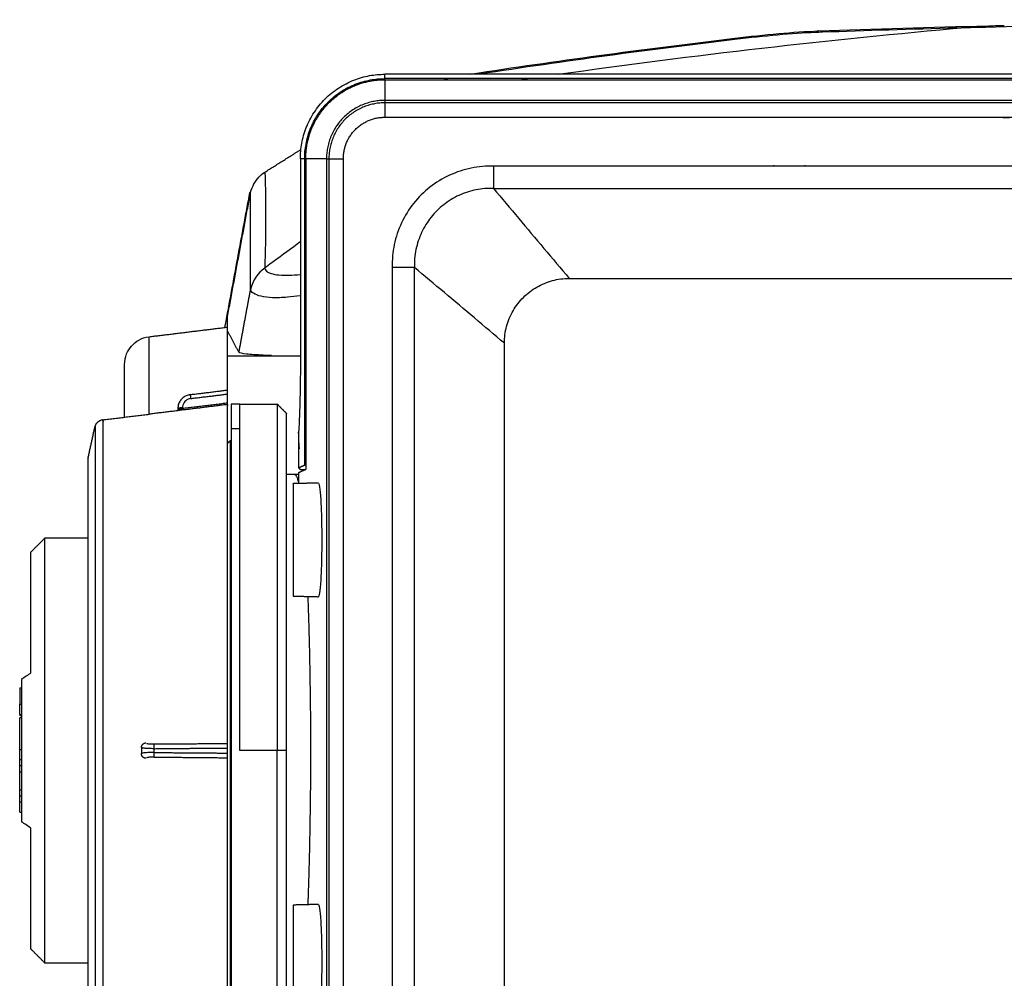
# Model space of a CAD drawing. Header units: millimetres. Extents: x 9946 to 11276, y -4769 to -3439.
# Tile 42 of 100: x 10764 to 10869, y -4265 to -4162. Entities that reach past the tile are written whole.
import ezdxf

# ---------------------------------------------------------------- set-up
doc = ezdxf.new("R2010")
doc.units = ezdxf.units.MM
doc.layers.add('ROXX NEO mini i_Fixture', color=7, linetype='Continuous', true_color=0x000000)

msp = doc.modelspace()

# ---------------------------------------------------------------- linework, layer by layer
at = {"layer": 'ROXX NEO mini i_Fixture', "color": 18, "lineweight": -3, "true_color": 0x000000}
for points, degree in [([(10867.09, -4163), (10872.96, -4162.85), (10878.91, -4162.58), (10884.73, -4162.21)], 3), ([(10821.46, -4168.04), (10835.96, -4165.99), (10850.46, -4164.32), (10864.96, -4163.05)], 3), ([(10840.34, -4164.3), (10841.96, -4164.11), (10844.97, -4163.78), (10847.68, -4163.6), (10848.94, -4163.55)], 3), ([(10849.31, -4163.41), (10849.19, -4163.42), (10849.07, -4163.46), (10848.94, -4163.55)], 3), ([(10848.94, -4163.55), (10849.18, -4163.54), (10849.42, -4163.53), (10849.67, -4163.52)], 3), ([(10849.7, -4163.52), (10854.27, -4163.36), (10859.2, -4163.2), (10864.03, -4163.07)], 3), ([(10864.96, -4163.05), (10865.67, -4163.03), (10866.38, -4163.01), (10867.09, -4163)], 3), ([(10867.09, -4163), (10867.16, -4162.95), (10867.21, -4162.92), (10867.27, -4162.89)], 3), ([(10813.06, -4167.99), (10822.16, -4166.61), (10831.25, -4165.38), (10840.34, -4164.3)], 3), ([(10840.34, -4164.19), (10840.34, -4164.19), (10840.34, -4164.23), (10840.34, -4164.3)], 3), ([(10931.61, -4168.04), (10867.28, -4168.04), (10802.94, -4168.04)], 2), ([(10802.94, -4168.51), (10802.94, -4168.27), (10802.94, -4168.04)], 2), ([(10813.01, -4167.88), (10813.04, -4167.88), (10813.06, -4167.91), (10813.06, -4167.99)], 3), ([(11069.34, -4168.51), (10936.14, -4168.51), (10802.94, -4168.51)], 2), ([(10802.94, -4168.62), (10802.94, -4169.7), (10802.94, -4170.78)], 2), ([(10802.94, -4168.62), (10936.14, -4168.62), (11069.34, -4168.62)], 2), ([(10809.14, -4168.62), (10809.32, -4168.58), (10809.49, -4168.54), (10809.67, -4168.5)], 3), ([(10817.38, -4168.62), (10817.65, -4168.58), (10817.92, -4168.55), (10818.19, -4168.51)], 3), ([(10802.94, -4170.83), (10802.94, -4170.96), (10802.94, -4171.09)], 2), ([(11069.34, -4171.09), (10936.14, -4171.09), (10802.94, -4171.09)], 2), ([(10802.94, -4171.09), (10802.94, -4171.86), (10802.94, -4172.63)], 2), ([(11069.34, -4170.83), (10936.15, -4170.83), (10802.96, -4170.83)], 2), ([(10802.94, -4172.63), (10936.14, -4172.63), (11069.34, -4172.63)], 2), ([(10870.32, -4172.63), (10869.88, -4172.66), (10869.44, -4172.7), (10869, -4172.74)], 3), ([(10794.49, -4175.75), (10794.55, -4175.71), (10794.62, -4175.67)], 2), ([(10793.92, -4177.06), (10793.92, -4188.14), (10793.92, -4199.23)], 2), ([(10794.38, -4177.06), (10794.15, -4177.06), (10793.92, -4177.06)], 2), ([(10794.38, -4209.77), (10794.38, -4193.42), (10794.38, -4177.06)], 2), ([(10796.66, -4177.06), (10795.58, -4177.06), (10794.5, -4177.06)], 2), ([(10794.5, -4177.06), (10794.5, -4193.64), (10794.5, -4210.23)], 2), ([(10796.71, -4177.06), (10796.71, -4240.26), (10796.71, -4303.46)], 2), ([(10796.71, -4177.06), (10796.84, -4177.06), (10796.97, -4177.06)], 2), ([(10796.97, -4177.06), (10796.97, -4240.26), (10796.97, -4303.46)], 2), ([(10796.97, -4177.06), (10797.74, -4177.06), (10798.51, -4177.06)], 2), ([(10798.51, -4303.46), (10798.51, -4240.26), (10798.51, -4177.06)], 2), ([(10790.13, -4178.49), (10790.19, -4180.16), (10790.24, -4183.53), (10790.18, -4186.97), (10790.11, -4188.7)], 3), ([(10814.54, -4177.86), (10813.77, -4177.83), (10812.16, -4177.97), (10809.8, -4178.74), (10807.69, -4180.03), (10805.95, -4181.77), (10804.64, -4183.86), (10803.86, -4186.21), (10803.72, -4187.85), (10803.74, -4188.67)], 3), ([(10814.54, -4177.86), (10814.54, -4179.04), (10814.54, -4180.23)], 2), ([(11057.73, -4177.86), (10936.14, -4177.86), (10814.54, -4177.86)], 2), ([(10785.86, -4195.08), (10787.19, -4187.87), (10788.53, -4180.65)], 2), ([(10788.6, -4180.67), (10788.58, -4180.66), (10788.56, -4180.66), (10788.53, -4180.65)], 3), ([(10814.54, -4180.23), (10813.93, -4180.21), (10812.68, -4180.31), (10810.83, -4180.9), (10809.18, -4181.92), (10807.82, -4183.27), (10806.8, -4184.91), (10806.2, -4186.73), (10806.08, -4188.02), (10806.1, -4188.67)], 3), ([(10814.54, -4180.23), (10815.44, -4181.29), (10817.24, -4183.43), (10819.93, -4186.64), (10821.74, -4188.77), (10822.64, -4189.84)], 3), ([(10814.54, -4180.23), (10936.14, -4180.23), (11057.73, -4180.23)], 2), ([(10788.58, -4190.99), (10788.59, -4185.83), (10788.6, -4180.67)], 2), ([(10790.11, -4188.75), (10789.37, -4189.26), (10788.86, -4190.03), (10788.58, -4191.04)], 3), ([(10803.74, -4188.67), (10803.74, -4240.26), (10803.74, -4291.86)], 2), ([(10806.1, -4188.67), (10804.92, -4188.67), (10803.74, -4188.67)], 2), ([(10815.71, -4196.76), (10814.64, -4195.86), (10812.52, -4194.05), (10809.31, -4191.36), (10807.17, -4189.57), (10806.1, -4188.67)], 3), ([(10806.1, -4291.86), (10806.1, -4240.26), (10806.1, -4188.67)], 2), ([(10815.71, -4196.76), (10815.71, -4196.16), (10815.87, -4194.95), (10816.57, -4193.26), (10817.69, -4191.81), (10819.14, -4190.7), (10820.83, -4190), (10822.03, -4189.84), (10822.64, -4189.84)], 3), ([(10822.64, -4189.84), (10936.14, -4189.84), (11049.64, -4189.84)], 2), ([(10788.57, -4191.05), (10787.95, -4194.37), (10787.34, -4197.7)], 2), ([(10786.14, -4195.04), (10786.14, -4194.49), (10786.14, -4193.94)], 2), ([(10786.14, -4201.76), (10786.14, -4198.4), (10786.14, -4195.04)], 2), ([(10777.77, -4204.34), (10777.77, -4200.21), (10777.77, -4196.07)], 2), ([(10787.34, -4197.7), (10786.74, -4196.57), (10786.14, -4195.43)], 2), ([(10815.71, -4283.76), (10815.71, -4240.26), (10815.71, -4196.76)], 2), ([(10793.94, -4198.13), (10790.04, -4198.13), (10786.14, -4198.13)], 2), ([(10793.92, -4199.23), (10793.92, -4199.82), (10793.91, -4200.96), (10793.88, -4202.53), (10793.84, -4203.95), (10793.79, -4205.2), (10793.75, -4205.9), (10793.73, -4206.22)], 3), ([(10782.16, -4202.25), (10782.01, -4202.27), (10781.72, -4202.35), (10781.36, -4202.58), (10781.08, -4202.89), (10780.89, -4203.27), (10780.84, -4203.58), (10780.84, -4203.74)], 3), ([(10782.2, -4202.67), (10782.1, -4202.69), (10781.92, -4202.74), (10781.67, -4202.89), (10781.49, -4203.1), (10781.36, -4203.35), (10781.33, -4203.56), (10781.33, -4203.67)], 3), ([(10782.16, -4202.25), (10784.15, -4202.01), (10786.14, -4201.76)], 2), ([(10782.2, -4202.67), (10784.17, -4202.43), (10786.14, -4202.19)], 2), ([(10786.14, -4202.19), (10786.14, -4201.91), (10786.14, -4201.76), (10786.14, -4201.76)], 3), ([(10786.14, -4203.26), (10786.14, -4202.72), (10786.14, -4202.19)], 2), ([(10786.14, -4203.31), (10781.96, -4203.83), (10777.77, -4204.34)], 2), ([(10780.84, -4203.74), (10780.84, -4203.81), (10780.84, -4203.88)], 2), ([(10786.14, -4203.16), (10783.73, -4203.46), (10781.33, -4203.75)], 2), ([(10781.33, -4203.67), (10781.33, -4203.76), (10781.33, -4203.85)], 2), ([(10786.14, -4203.27), (10786.14, -4203.29), (10786.14, -4203.31)], 2), ([(10787.44, -4203.26), (10786.99, -4203.26), (10786.54, -4203.26)], 2), ([(10787.44, -4203.26), (10789.44, -4203.26), (10791.44, -4203.26)], 2), ([(10791.44, -4203.26), (10791.94, -4203.76), (10792.44, -4204.26)], 2), ([(10772.84, -4204.94), (10775.31, -4204.64), (10777.77, -4204.34)], 2), ([(10780.84, -4203.88), (10780.84, -4203.89), (10780.96, -4203.89), (10781.16, -4203.87), (10781.33, -4203.85)], 3), ([(10786.54, -4205.86), (10786.99, -4205.86), (10787.44, -4205.86)], 2), ([(10793.73, -4206.22), (10793.73, -4208.14), (10793.73, -4210.06)], 2), ([(10786.16, -4207.45), (10786.3, -4207.3), (10786.44, -4207.16)], 2), ([(10786.44, -4207.16), (10786.49, -4207.16), (10786.54, -4207.16)], 2), ([(10793.73, -4210.06), (10794.05, -4209.91), (10794.38, -4209.77)], 2), ([(10793.73, -4210.06), (10793.83, -4210.17), (10793.94, -4210.27)], 2), ([(10794.38, -4209.77), (10794.39, -4209.76), (10794.44, -4209.76), (10794.51, -4209.76)], 3), ([(10792.44, -4210.76), (10792.86, -4210.76), (10793.29, -4210.76)], 2), ([(10793.29, -4210.76), (10793.51, -4210.76), (10793.73, -4210.76)], 2), ([(10793.29, -4210.76), (10793.36, -4210.76), (10793.51, -4210.92), (10793.65, -4211.39), (10793.73, -4211.71)], 3), ([(10793.73, -4210.57), (10794.11, -4210.4), (10794.5, -4210.23)], 2), ([(10793.73, -4210.57), (10793.73, -4211.14), (10793.73, -4211.71)], 2), ([(10794.43, -4210.27), (10794.19, -4210.27), (10793.94, -4210.27)], 2), ([(10794.27, -4210.33), (10794.27, -4210.31), (10794.27, -4210.28), (10794.26, -4210.26)], 3), ([(10795.84, -4211.69), (10794.49, -4211.73), (10793.14, -4211.76)], 2), ([(10795.84, -4211.69), (10795.88, -4211.69), (10795.98, -4211.95), (10796.1, -4213.33), (10796.19, -4215.51), (10796.21, -4217.76), (10796.19, -4220.01), (10796.1, -4222.19), (10795.98, -4223.58), (10795.88, -4223.83), (10795.84, -4223.83)], 3), ([(10793.14, -4223.76), (10794.49, -4223.8), (10795.84, -4223.83)], 2), ([(10763.94, -4235.31), (10764.04, -4235.31), (10764.14, -4235.31)], 2), ([(10777.2, -4239.47), (10777.2, -4239.46), (10777.2, -4239.46), (10777.21, -4239.46)], 3), ([(10777.5, -4239.49), (10777.52, -4239.5), (10777.56, -4239.51), (10777.65, -4239.53), (10777.73, -4239.54), (10777.82, -4239.55), (10777.92, -4239.55), (10778.03, -4239.56), (10778.15, -4239.56), (10778.25, -4239.56), (10778.3, -4239.56)], 3), ([(10778.3, -4239.56), (10782.22, -4239.53), (10786.14, -4239.5)], 2), ([(10786.14, -4239.5), (10786.14, -4239.42), (10786.14, -4239.34)], 2), ([(10786.14, -4239.99), (10786.14, -4239.7), (10786.14, -4239.54), (10786.14, -4239.5)], 3), ([(10776.94, -4239.93), (10776.94, -4240.24), (10776.94, -4240.55)], 2), ([(10778.26, -4240.47), (10778.11, -4240.47), (10777.82, -4240.47), (10777.46, -4240.49), (10777.18, -4240.51), (10776.99, -4240.55), (10776.94, -4240.58), (10776.94, -4240.59)], 3), ([(10778.26, -4240.06), (10778.18, -4240.06), (10778.03, -4240.06), (10777.84, -4240.05), (10777.68, -4240.05), (10777.54, -4240.04), (10777.4, -4240.03), (10777.27, -4240.02), (10777.15, -4240), (10777.04, -4239.98), (10776.99, -4239.97), (10776.97, -4239.96)], 3), ([(10778.26, -4240.06), (10782.2, -4240.02), (10786.14, -4239.99)], 2), ([(10778.26, -4240.06), (10778.26, -4240.26), (10778.26, -4240.47)], 2), ([(10778.26, -4240.47), (10782.2, -4240.5), (10786.14, -4240.53)], 2), ([(10786.14, -4240.53), (10786.14, -4240.26), (10786.14, -4239.99)], 2), ([(10786.14, -4241.03), (10786.14, -4240.98), (10786.14, -4240.82), (10786.14, -4240.53)], 3), ([(10791.44, -4240.26), (10789.44, -4240.26), (10787.44, -4240.26)], 2), ([(10792.44, -4240.26), (10791.94, -4240.26), (10791.44, -4240.26)], 2), ([(10763.94, -4241.21), (10764.04, -4241.21), (10764.14, -4241.21)], 2), ([(10778.3, -4240.96), (10778.2, -4240.96), (10778.02, -4240.96), (10777.77, -4240.98), (10777.59, -4241.01), (10777.5, -4241.03), (10777.47, -4241.04)], 3), ([(10778.3, -4240.96), (10782.22, -4240.99), (10786.14, -4241.03)], 2), ([(10786.14, -4241.19), (10786.14, -4241.11), (10786.14, -4241.03)], 2), ([(10763.94, -4241.87), (10764.04, -4241.87), (10764.14, -4241.87)], 2), ([(10763.94, -4242.52), (10764.04, -4242.52), (10764.14, -4242.52)], 2), ([(10763.94, -4244.45), (10764.04, -4244.45), (10764.14, -4244.45)], 2), ([(10763.94, -4245.1), (10764.04, -4245.1), (10764.14, -4245.1)], 2), ([(10763.94, -4245.75), (10764.04, -4245.75), (10764.14, -4245.75)], 2), ([(10795.84, -4256.69), (10794.49, -4256.73), (10793.14, -4256.76)], 2), ([(10795.84, -4256.69), (10795.88, -4256.69), (10795.98, -4256.95), (10796.1, -4258.33), (10796.19, -4260.51), (10796.21, -4262.76), (10796.19, -4265.01), (10796.1, -4267.19), (10795.98, -4268.58), (10795.88, -4268.83), (10795.84, -4268.83)], 3)]:
    msp.add_open_spline(points, degree=degree, dxfattribs=at)
at = {"layer": 'ROXX NEO mini i_Fixture', "color": 18, "true_color": 0x000000}
for points, knots in [([(10840.34, -4164.19), (10841.89, -4164.01), (10843.48, -4163.83), (10845.02, -4163.69), (10846.45, -4163.57), (10847.93, -4163.46), (10849.31, -4163.41)], [0.29727, 0.29727, 0.29727, 0.29727, 5.016381, 5.016381, 5.016381, 9.421248, 9.421248, 9.421248, 9.421248]), ([(10840.34, -4164.19), (10841.89, -4164.01), (10843.48, -4163.83), (10845.02, -4163.69), (10846.45, -4163.57), (10847.93, -4163.46), (10849.31, -4163.41)], [0.29727, 0.29727, 0.29727, 0.29727, 5.016381, 5.016381, 5.016381, 9.421248, 9.421248, 9.421248, 9.421248]), ([(10763.94, -4236.4), (10763.94, -4236.36), (10763.94, -4236.19), (10763.94, -4235.78), (10763.94, -4235.47), (10763.94, -4235.31)], [1.266652, 1.266652, 1.266652, 1.266652, 1.673362, 2.121747, 2.624571, 2.624571, 2.624571, 2.624571]), ([(10763.94, -4236.4), (10763.94, -4236.36), (10763.94, -4236.19), (10763.94, -4235.78), (10763.94, -4235.47), (10763.94, -4235.31)], [1.266652, 1.266652, 1.266652, 1.266652, 1.673362, 2.121747, 2.624571, 2.624571, 2.624571, 2.624571]), ([(10763.94, -4240.14), (10763.94, -4240.12), (10763.94, -4240.02), (10763.94, -4239.69), (10763.94, -4239.11), (10763.94, -4238.47), (10763.94, -4237.82), (10763.94, -4237.25), (10763.94, -4236.86), (10763.94, -4236.78), (10763.94, -4236.77)], [0.246368, 0.246368, 0.246368, 0.246368, 0.603969, 1.184377, 1.794196, 2.47743, 3.155861, 3.7629, 4.343125, 4.947625, 4.947625, 4.947625, 4.947625]), ([(10763.94, -4240.14), (10763.94, -4240.12), (10763.94, -4240.02), (10763.94, -4239.69), (10763.94, -4239.11), (10763.94, -4238.47), (10763.94, -4237.82), (10763.94, -4237.25), (10763.94, -4236.86), (10763.94, -4236.78), (10763.94, -4236.77)], [0.246368, 0.246368, 0.246368, 0.246368, 0.603969, 1.184377, 1.794196, 2.47743, 3.155861, 3.7629, 4.343125, 4.947625, 4.947625, 4.947625, 4.947625])]:
    msp.add_open_spline(points, degree=3, knots=knots, dxfattribs=at)
for points, degree in [([(10849.31, -4163.41), (10855.09, -4163.2), (10861.4, -4163.02), (10867.27, -4162.87)], 3), ([(10849.31, -4163.41), (10855.09, -4163.2), (10861.4, -4163.02), (10867.27, -4162.87)], 3), ([(10864.96, -4163.05), (10865.21, -4163.03), (10865.72, -4162.99), (10866.49, -4162.94), (10867.01, -4162.91), (10867.27, -4162.89)], 3), ([(10864.96, -4163.05), (10865.21, -4163.03), (10865.72, -4162.99), (10866.49, -4162.94), (10867.01, -4162.91), (10867.27, -4162.89)], 3), ([(10867.27, -4162.89), (10867.88, -4162.86), (10868.5, -4162.84), (10869.11, -4162.82)], 3), ([(10867.27, -4162.89), (10867.88, -4162.86), (10868.5, -4162.84), (10869.11, -4162.82)], 3), ([(10867.38, -4162.87), (10867.47, -4162.87), (10867.53, -4162.91), (10867.58, -4163)], 3), ([(10867.38, -4162.87), (10867.47, -4162.87), (10867.53, -4162.91), (10867.58, -4163)], 3), ([(10813.01, -4167.88), (10822.02, -4166.51), (10831.29, -4165.26), (10840.34, -4164.19)], 3), ([(10813.01, -4167.88), (10822.02, -4166.51), (10831.29, -4165.26), (10840.34, -4164.19)], 3), ([(10812.04, -4168.04), (10812.36, -4167.98), (10812.69, -4167.93), (10813.01, -4167.88)], 3), ([(10812.04, -4168.04), (10812.36, -4167.98), (10812.69, -4167.93), (10813.01, -4167.88)], 3), ([(10790.13, -4178.49), (10792.06, -4177.28), (10794, -4176.06)], 2), ([(10790.13, -4178.49), (10792.06, -4177.28), (10794, -4176.06)], 2), ([(10788.6, -4180.65), (10788.7, -4180.32), (10788.94, -4179.72), (10789.45, -4179.01), (10789.89, -4178.65), (10790.13, -4178.49)], 3), ([(10788.6, -4180.65), (10788.7, -4180.32), (10788.94, -4179.72), (10789.45, -4179.01), (10789.89, -4178.65), (10790.13, -4178.49)], 3), ([(10788.53, -4180.65), (10788.53, -4180.65), (10788.56, -4180.64), (10788.61, -4180.61)], 3), ([(10788.53, -4180.65), (10788.53, -4180.65), (10788.56, -4180.64), (10788.61, -4180.61)], 3), ([(10788.6, -4180.66), (10788.6, -4180.65), (10788.6, -4180.65)], 2), ([(10788.6, -4180.66), (10788.6, -4180.65), (10788.6, -4180.65)], 2), ([(10786.14, -4193.94), (10787.37, -4187.3), (10788.6, -4180.67)], 2), ([(10786.14, -4193.94), (10787.37, -4187.3), (10788.6, -4180.67)], 2), ([(10777.77, -4196.07), (10781.96, -4195.56), (10786.14, -4195.04)], 2), ([(10777.77, -4196.07), (10781.96, -4195.56), (10786.14, -4195.04)], 2), ([(10785.9, -4195.13), (10785.86, -4195.12), (10785.85, -4195.11), (10785.85, -4195.09)], 3), ([(10785.9, -4195.13), (10785.86, -4195.12), (10785.85, -4195.11), (10785.85, -4195.09)], 3), ([(10785.86, -4195.08), (10785.88, -4195.11), (10785.9, -4195.13)], 2), ([(10785.86, -4195.08), (10785.88, -4195.11), (10785.9, -4195.13)], 2), ([(10775.14, -4199.05), (10775.14, -4198.17), (10775.77, -4196.95), (10776.89, -4196.18), (10777.77, -4196.07)], 3), ([(10775.14, -4199.05), (10775.14, -4198.17), (10775.77, -4196.95), (10776.89, -4196.18), (10777.77, -4196.07)], 3), ([(10775.14, -4204.65), (10775.14, -4201.85), (10775.14, -4199.05)], 2), ([(10775.14, -4204.65), (10775.14, -4201.85), (10775.14, -4199.05)], 2), ([(10771.24, -4209.03), (10771.61, -4207.36), (10771.98, -4205.68)], 2), ([(10771.24, -4209.03), (10771.61, -4207.36), (10771.98, -4205.68)], 2), ([(10765.14, -4219.06), (10765.89, -4218.31), (10766.64, -4217.56)], 2), ([(10765.14, -4219.06), (10765.89, -4218.31), (10766.64, -4217.56)], 2), ([(10766.64, -4217.56), (10768.95, -4217.56), (10771.25, -4217.56)], 2), ([(10766.64, -4217.56), (10768.95, -4217.56), (10771.25, -4217.56)], 2), ([(10765.14, -4231.96), (10764.97, -4232.08), (10764.63, -4232.32), (10764.3, -4232.55), (10764.14, -4232.66)], 3), ([(10765.14, -4231.96), (10764.97, -4232.08), (10764.63, -4232.32), (10764.3, -4232.55), (10764.14, -4232.66)], 3), ([(10763.94, -4233.57), (10763.94, -4234.44), (10763.94, -4235.31)], 2), ([(10763.94, -4233.57), (10763.94, -4234.44), (10763.94, -4235.31)], 2), ([(10763.94, -4233.57), (10764.04, -4233.57), (10764.14, -4233.57)], 2), ([(10763.94, -4233.57), (10764.04, -4233.57), (10764.14, -4233.57)], 2), ([(10763.94, -4236.4), (10763.94, -4236.46), (10763.94, -4236.52)], 2), ([(10763.94, -4236.4), (10763.94, -4236.46), (10763.94, -4236.52)], 2), ([(10764.14, -4236.44), (10764.04, -4236.44), (10763.94, -4236.44)], 2), ([(10764.14, -4236.44), (10764.04, -4236.44), (10763.94, -4236.44)], 2), ([(10763.94, -4236.52), (10764.04, -4236.52), (10764.14, -4236.52)], 2), ([(10763.94, -4236.52), (10764.04, -4236.52), (10764.14, -4236.52)], 2), ([(10764.14, -4236.77), (10764.04, -4236.77), (10763.94, -4236.77)], 2), ([(10764.14, -4236.77), (10764.04, -4236.77), (10763.94, -4236.77)], 2), ([(10763.94, -4241.21), (10763.94, -4240.68), (10763.94, -4240.14)], 2), ([(10763.94, -4241.21), (10763.94, -4240.68), (10763.94, -4240.14)], 2), ([(10763.94, -4240.14), (10764.04, -4240.14), (10764.14, -4240.14)], 2), ([(10763.94, -4240.14), (10764.04, -4240.14), (10764.14, -4240.14)], 2), ([(10763.94, -4241.87), (10763.94, -4241.54), (10763.94, -4241.21)], 2), ([(10763.94, -4241.87), (10763.94, -4241.54), (10763.94, -4241.21)], 2), ([(10763.94, -4242.52), (10763.94, -4242.19), (10763.94, -4241.87)], 2), ([(10763.94, -4242.52), (10763.94, -4242.19), (10763.94, -4241.87)], 2), ([(10763.94, -4244.45), (10763.94, -4243.48), (10763.94, -4242.52)], 2), ([(10763.94, -4244.45), (10763.94, -4243.48), (10763.94, -4242.52)], 2), ([(10763.94, -4245.1), (10763.94, -4244.77), (10763.94, -4244.45)], 2), ([(10763.94, -4245.1), (10763.94, -4244.77), (10763.94, -4244.45)], 2), ([(10763.94, -4245.75), (10763.94, -4245.43), (10763.94, -4245.1)], 2), ([(10763.94, -4245.75), (10763.94, -4245.43), (10763.94, -4245.1)], 2), ([(10763.94, -4246.83), (10763.94, -4246.29), (10763.94, -4245.75)], 2), ([(10763.94, -4246.83), (10763.94, -4246.29), (10763.94, -4245.75)], 2), ([(10763.94, -4246.83), (10764.04, -4246.83), (10764.14, -4246.83)], 2), ([(10763.94, -4246.83), (10764.04, -4246.83), (10764.14, -4246.83)], 2), ([(10765.14, -4248.56), (10764.97, -4248.44), (10764.63, -4248.21), (10764.3, -4247.98), (10764.14, -4247.86)], 3), ([(10765.14, -4248.56), (10764.97, -4248.44), (10764.63, -4248.21), (10764.3, -4247.98), (10764.14, -4247.86)], 3), ([(10766.64, -4262.96), (10765.89, -4262.21), (10765.14, -4261.46)], 2), ([(10766.64, -4262.96), (10765.89, -4262.21), (10765.14, -4261.46)], 2), ([(10771.25, -4262.96), (10768.94, -4262.96), (10766.64, -4262.96)], 2), ([(10771.25, -4262.96), (10768.94, -4262.96), (10766.64, -4262.96)], 2)]:
    msp.add_open_spline(points, degree=degree, dxfattribs=at)
at = {"layer": 'ROXX NEO mini i_Fixture', "color": 18, "lineweight": -3, "true_color": 0x000000}
for points, weights in [([(10793.92, -4177.06), (10793.92, -4168.04), (10802.94, -4168.04)], [1, 0.707106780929, 1]), ([(10794.38, -4177.06), (10794.38, -4168.51), (10802.94, -4168.51)], [1, 0.707106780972, 1]), ([(10799.11, -4169.54), (10800.91, -4168.62), (10802.94, -4168.62)], [0.874965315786, 0.909550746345, 1]), ([(10802.94, -4168.62), (10802.94, -4168.52), (10802.94, -4168.51)], [0.886229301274, 0.919033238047, 1]), ([(10794.5, -4177.06), (10794.5, -4171.89), (10799.11, -4169.54)], [1, 0.797556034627, 0.874965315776]), ([(10802.94, -4170.83), (10796.71, -4170.83), (10796.71, -4177.06)], [1, 0.707106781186, 1]), ([(10802.94, -4171.09), (10796.97, -4171.09), (10796.97, -4177.06)], [1, 0.707106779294, 1]), ([(10798.51, -4177.06), (10798.51, -4172.63), (10802.94, -4172.63)], [1, 0.707106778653, 1]), ([(10794.38, -4177.06), (10794.4, -4177.06), (10794.51, -4177.06)], [1, 0.915351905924, 0.883345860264]), ([(10844.49, -4177.86), (10844.49, -4177.81), (10844.49, -4177.76)], [0.976236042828, 0.98759240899, 1]), ([(10847.79, -4177.76), (10847.79, -4177.81), (10847.79, -4177.86)], [1, 0.98759240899, 0.976236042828]), ([(10782.16, -4202.25), (10782.15, -4202.25), (10782.2, -4202.67)], [1, 0.758237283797, 1]), ([(10781.33, -4203.67), (10780.84, -4203.67), (10780.84, -4203.74)], [1, 0.716301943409, 1]), ([(10786.14, -4239.34), (10786.14, -4205.1), (10786.14, -4203.31)], [1, 0.733931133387, 1]), ([(10786.54, -4203.26), (10786.54, -4203.26), (10786.54, -4205.86)], [1, 0.982287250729, 1]), ([(10787.44, -4205.86), (10787.44, -4203.26), (10787.44, -4203.26)], [1, 0.982287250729, 1]), ([(10791.44, -4203.26), (10791.44, -4203.26), (10791.44, -4240.26)], [1, 0.707106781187, 1]), ([(10792.44, -4240.26), (10792.44, -4204.26), (10792.44, -4204.26)], [1, 0.707106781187, 1]), ([(10771.99, -4205.69), (10772.14, -4205), (10772.84, -4204.92)], [1, 0.816478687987, 1]), ([(10787.44, -4240.26), (10787.44, -4215.12), (10787.44, -4205.86)], [1, 0.827080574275, 1]), ([(10776.94, -4239.93), (10776.94, -4239.45), (10777.43, -4239.44)], [1, 0.716301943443, 1]), ([(10776.99, -4240.82), (10776.94, -4240.71), (10776.94, -4240.59)], [0.878492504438, 0.911867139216, 1]), ([(10778.3, -4239.56), (10778.25, -4239.63), (10778.26, -4240.06)], [1, 0.758237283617, 1]), ([(10778.26, -4240.47), (10778.25, -4240.9), (10778.3, -4240.96)], [1, 0.758237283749, 1]), ([(10792.44, -4276.26), (10792.44, -4276.26), (10792.44, -4240.26)], [1, 0.707106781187, 1]), ([(10777.43, -4241.09), (10777.15, -4241.08), (10777.01, -4240.84)], [1, 0.814925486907, 0.87132302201]), ([(10786.14, -4277.25), (10786.14, -4276.37), (10786.14, -4241.19)], [1, 0.724580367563, 1]), ([(10786.14, -4249.49), (10786.15, -4249.49), (10786.16, -4249.49)], [0.97553082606, 0.973141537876, 0.970799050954])]:
    msp.add_rational_spline(points, weights, degree=2, dxfattribs=at)
for points, knots in [([(10790.11, -4188.7), (10790.17, -4188.65), (10791.21, -4187.89), (10792.48, -4186.96), (10793.7, -4186.07), (10793.94, -4185.89)], [-14.606239, -14.606239, -14.606239, -14.606239, -14.356695, -10.423897, -9.464795, -9.464795, -9.464795, -9.464795]), ([(10790.11, -4188.75), (10790.13, -4188.96), (10790.59, -4189.39), (10792.23, -4189.56), (10793.5, -4189.46), (10793.92, -4189.41)], [0, 0, 0, 0, 3.219119, 6.438238, 7.90084, 7.90084, 7.90084, 7.90084]), ([(10793.92, -4191.69), (10793.43, -4191.76), (10792.32, -4191.9), (10790.89, -4191.93), (10789.66, -4191.78), (10788.84, -4191.45), (10788.61, -4191.17), (10788.58, -4191.04)], [-10.054657, -10.054657, -10.054657, -10.054657, -8.521165, -6.390874, -4.260583, -2.130291, 0, 0, 0, 0]), ([(10787.34, -4197.7), (10787.37, -4197.78), (10788.03, -4197.89), (10789.45, -4197.99), (10790.52, -4198.04), (10790.84, -4198.05)], [0, 0, 0, 0, 3.325496, 6.650992, 7.966724, 7.966724, 7.966724, 7.966724]), ([(10781.33, -4203.75), (10781.16, -4203.77), (10780.99, -4203.8), (10780.88, -4203.82), (10780.86, -4203.83)], [0, 0, 0, 0, 0.4036525, 0.675022, 0.675022, 0.675022, 0.675022]), ([(10793.84, -4208.05), (10793.84, -4208.02), (10793.81, -4207.88), (10793.77, -4207.36), (10793.75, -4206.65), (10793.73, -4206.25)], [1.115942, 1.115942, 1.115942, 1.115942, 1.997463, 3.994925, 5.726132, 5.726132, 5.726132, 5.726132]), ([(10794.74, -4256.72), (10794.77, -4255.99), (10794.84, -4254.08), (10794.92, -4250.97), (10795.01, -4246.21), (10795.06, -4240.26), (10795.01, -4234.31), (10794.92, -4229.55), (10794.84, -4226.45), (10794.77, -4224.53), (10794.74, -4223.8)], [16.515273, 16.515273, 16.515273, 16.515273, 19.490596, 24.363245, 29.235894, 38.981192, 48.72649, 53.599139, 58.471788, 61.447111, 61.447111, 61.447111, 61.447111])]:
    msp.add_open_spline(points, degree=3, knots=knots, dxfattribs=at)
for points, weights, knots in [([(10771.99, -4205.69), (10771.99, -4206.88), (10771.99, -4240.87), (10771.99, -4274.85), (10771.99, -4274.85)], [1, 0.713273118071, 1, 0.713273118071, 1], [-107.457471, -107.457471, -107.457471, -53.728735, -53.728735, 0, 0, 0]), ([(10772.84, -4275.63), (10772.84, -4275.63), (10772.84, -4241.19), (10772.84, -4206.75), (10772.84, -4204.94)], [1, 0.716301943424, 1, 0.716301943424, 1], [-109.257502, -109.257502, -109.257502, -54.628751, -54.628751, 0, 0, 0]), ([(10786.54, -4205.86), (10786.54, -4217.13), (10786.54, -4247.2), (10786.54, -4277.26), (10786.54, -4277.26)], [1, 0.770513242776, 1, 0.770513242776, 1], [-102.290402, -102.290402, -102.290402, -51.145201, -51.145201, 0, 0, 0]), ([(10786.44, -4273.36), (10786.44, -4273.36), (10786.44, -4240.26), (10786.44, -4207.16), (10786.44, -4207.16)], [1, 0.707106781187, 1, 0.707106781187, 1], [-103.986881, -103.986881, -103.986881, -51.993441, -51.993441, 0, 0, 0]), ([(10771.24, -4271.49), (10771.24, -4271.49), (10771.24, -4240.26), (10771.24, -4209.03), (10771.24, -4209.03)], [1, 0.707106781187, 1, 0.707106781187, 1], [-98.102619, -98.102619, -98.102619, -49.05131, -49.05131, 0, 0, 0]), ([(10793.14, -4211.76), (10793.14, -4211.76), (10793.14, -4217.76), (10793.14, -4223.76), (10793.14, -4223.76)], [1, 0.707106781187, 1, 0.707106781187, 1], [-18.849556, -18.849556, -18.849556, -9.424778, -9.424778, 0, 0, 0]), ([(10766.64, -4262.96), (10766.64, -4262.96), (10766.64, -4240.26), (10766.64, -4217.56), (10766.64, -4217.56)], [1, 0.707106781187, 1, 0.707106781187, 1], [-71.314153, -71.314153, -71.314153, -35.657077, -35.657077, 0, 0, 0]), ([(10791.44, -4277.26), (10791.44, -4277.26), (10791.44, -4266.43), (10791.44, -4255.59), (10791.44, -4240.26)], [1, 0.923876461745, 1, 0.923876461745, 1], [-58.120734, -58.120734, -58.120734, -29.060367, -29.060367, 0, 0, 0]), ([(10793.14, -4256.76), (10793.14, -4256.76), (10793.14, -4262.76), (10793.14, -4268.76), (10793.14, -4268.76)], [1, 0.707106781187, 1, 0.707106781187, 1], [-18.849556, -18.849556, -18.849556, -9.424778, -9.424778, 0, 0, 0])]:
    msp.add_rational_spline(points, weights, degree=2, knots=knots, dxfattribs=at)
at = {"layer": 'ROXX NEO mini i_Fixture', "color": 18, "true_color": 0x000000}
for points, weights in [([(10765.14, -4231.96), (10765.14, -4219.06), (10765.14, -4219.06)], [1, 0.834119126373, 1]), ([(10765.14, -4231.96), (10765.14, -4219.06), (10765.14, -4219.06)], [1, 0.834119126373, 1]), ([(10764.14, -4232.66), (10764.14, -4240.26), (10764.14, -4247.86)], [1, 0.926523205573, 1]), ([(10764.14, -4232.66), (10764.14, -4240.26), (10764.14, -4247.86)], [1, 0.926523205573, 1]), ([(10765.14, -4261.46), (10765.14, -4261.46), (10765.14, -4248.56)], [1, 0.834119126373, 1]), ([(10765.14, -4261.46), (10765.14, -4261.46), (10765.14, -4248.56)], [1, 0.834119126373, 1])]:
    msp.add_rational_spline(points, weights, degree=2, dxfattribs=at)

doc.saveas('drawing.dxf')
